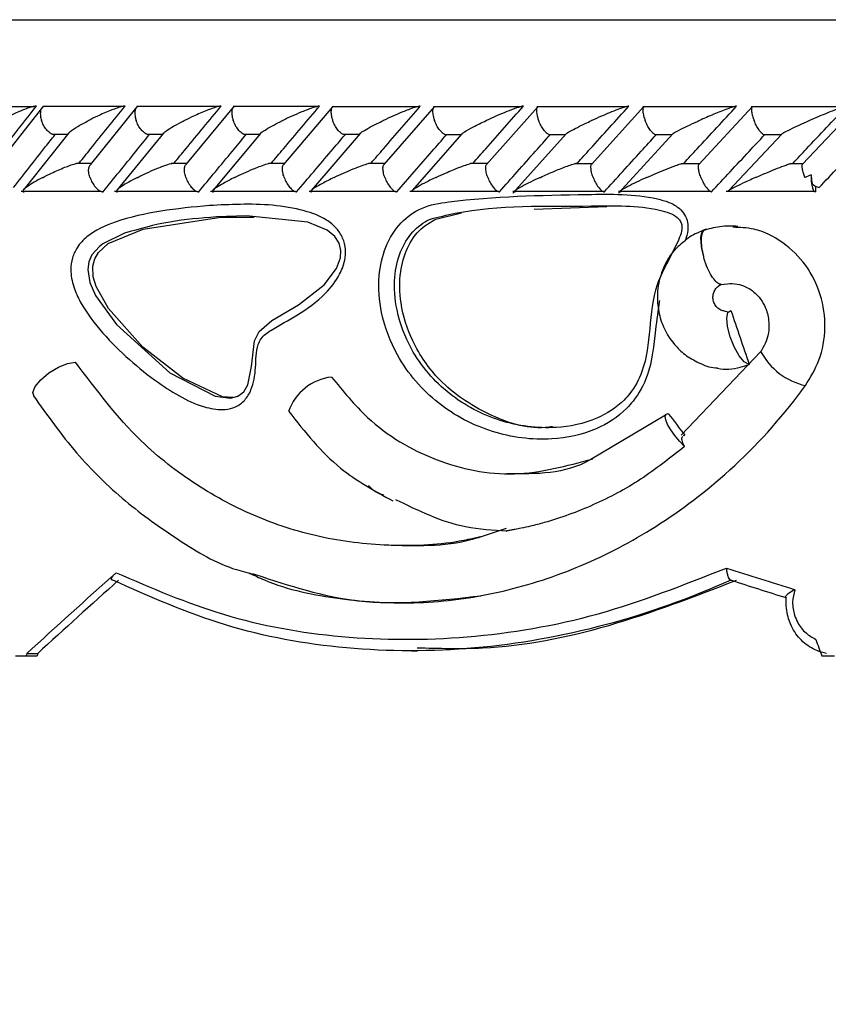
# Model space of a CAD drawing. Header units: millimetres. Extents: x 65 to 121, y 64 to 185.
# Tile 89 of 175: x 73.95 to 75.35, y 132.15 to 133.86. Entities that reach past the tile are written whole.
import ezdxf

# ---------------------------------------------------------------- set-up
doc = ezdxf.new("R2010")
doc.units = ezdxf.units.MM

msp = doc.modelspace()

# ---------------------------------------------------------------- linework, layer by layer
at = {"color": 1, "linetype": 'Continuous', "lineweight": 25}
msp.add_line((72.17689, 133.86004), (76.131, 133.86004), dxfattribs=at)
at = {"color": 7, "linetype": 'Continuous', "lineweight": 25}
for p, q in [((73.97113, 133.70835), (73.83509, 133.70835)), ((73.98559, 133.70779), (73.90606, 133.60689)), ((74.12622, 133.70861), (73.98603, 133.70861)), ((74.14988, 133.70802), (74.06837, 133.60721)), ((74.29377, 133.70861), (74.14984, 133.70861)), ((74.31828, 133.70819), (74.2348, 133.60746)), ((74.46541, 133.70859), (74.31783, 133.70859)), ((74.49079, 133.70832), (74.40534, 133.60767)), ((74.64109, 133.70856), (74.48995, 133.70856)), ((74.66738, 133.70844), (74.57995, 133.60782)), ((74.82082, 133.70852), (74.66617, 133.70852)), ((74.84805, 133.70853), (74.75864, 133.60794)), ((75.00464, 133.70847), (74.84651, 133.70847)), ((75.03284, 133.7086), (74.94142, 133.60804)), ((75.19255, 133.70841), (75.031, 133.70841)), ((75.22178, 133.70867), (75.12834, 133.60813)), ((75.38464, 133.70835), (75.21969, 133.70835)), ((75.40391, 133.70898), (75.30881, 133.60866)), ((74.03141, 133.66279), (73.95279, 133.56428)), ((74.0024, 133.66062), (74.02996, 133.66062)), ((74.19616, 133.66216), (74.11565, 133.56383)), ((74.16701, 133.66056), (74.1948, 133.66056)), ((74.36533, 133.66189), (74.28268, 133.56338)), ((74.33575, 133.66049), (74.36396, 133.66049)), ((74.53862, 133.66167), (74.4539, 133.56302)), ((74.50857, 133.66044), (74.53727, 133.66044)), ((74.71589, 133.66132), (74.62934, 133.56285)), ((74.68544, 133.66038), (74.71475, 133.66038)), ((74.89745, 133.66122), (74.80445, 133.55777)), ((74.86633, 133.66034), (74.89618, 133.66034)), ((75.08302, 133.661), (74.98826, 133.55791)), ((75.05126, 133.66031), (75.08183, 133.66031)), ((75.27277, 133.6608), (75.18017, 133.56226)), ((75.24027, 133.66029), (75.27167, 133.66029)), ((74.07107, 133.60951), (74.04443, 133.60951)), ((74.23707, 133.60949), (74.20987, 133.60949)), ((74.40722, 133.60946), (74.37944, 133.60946)), ((74.58149, 133.60942), (74.55295, 133.60942)), ((74.75987, 133.60936), (74.7305, 133.60936)), ((74.94239, 133.6093), (74.91203, 133.6093)), ((75.12909, 133.60924), (75.09776, 133.60924)), ((75.30913, 133.60918), (75.28764, 133.60918)), ((75.33161, 133.57004), (75.33161, 133.56038)), ((73.94816, 133.56145), (74.0879, 133.56145)), ((74.11116, 133.56139), (74.25465, 133.56139)), ((74.27835, 133.56133), (74.42551, 133.56133)), ((74.44969, 133.56128), (74.60042, 133.56128)), ((74.62513, 133.56123), (74.77935, 133.56123)), ((74.80464, 133.56121), (74.96232, 133.56121)), ((74.98826, 133.56119), (75.14935, 133.56119)), ((75.17609, 133.56118), (75.32965, 133.56118)), ((74.84151, 133.53028), (74.96814, 133.53459)), ((74.29619, 133.51637), (74.35404, 133.51598)), ((74.67051, 133.51291), (74.71515, 133.52347)), ((75.13965, 133.49451), (75.13773, 133.49419)), ((75.16746, 133.39896), (75.18376, 133.40044)), ((75.23553, 133.28159), (75.17954, 133.2227)), ((75.17954, 133.2227), (75.09759, 133.13651)), ((75.07039, 133.17145), (74.94008, 133.09428)), ((75.10116, 133.13586), (75.10391, 133.13651)), ((74.79305, 132.97382), (74.74611, 132.95858)), ((75.18474, 132.88396), (75.184, 132.88401)), ((74.62832, 132.76081), (74.63774, 132.76081)), ((73.93878, 132.75204), (73.95717, 132.75204)), ((73.95717, 132.75204), (73.97611, 132.75204)), ((73.95824, 132.75641), (73.97717, 132.75641)), ((75.34241, 132.75204), (75.36457, 132.75204))]:
    msp.add_line(p, q, dxfattribs=at)
at = {"color": 7, "linetype": 'Continuous', "lineweight": 25, "flags": 128}
for points in [[(75.32399, 133.59008), (75.32385, 133.58461), (75.32409, 133.57918), (75.32469, 133.57404), (75.32563, 133.56945), (75.32685, 133.56563), (75.3283, 133.56276), (75.32991, 133.56098), (75.33161, 133.56038)], [(74.12851, 133.48824), (74.09051, 133.46977), (74.08463, 133.46527), (74.07172, 133.45065), (74.06637, 133.43838), (74.06454, 133.42479), (74.06818, 133.40242), (74.07797, 133.37976), (74.11447, 133.32897), (74.2075, 133.24538), (74.28618, 133.20436), (74.31288, 133.20125), (74.32587, 133.20459), (74.33604, 133.21223), (74.34318, 133.22408), (74.34937, 133.25603), (74.35494, 133.3011), (74.3631, 133.31736), (74.38487, 133.33644), (74.43143, 133.3637), (74.47625, 133.39862), (74.49759, 133.42704), (74.50437, 133.4456), (74.50519, 133.45809), (74.50209, 133.47093), (74.49483, 133.4823), (74.48147, 133.4935), (74.44743, 133.50767), (74.34071, 133.51846), (74.28833, 133.51647), (74.28833, 133.51647)], [(74.31756, 133.20186), (74.29904, 133.20343), (74.23008, 133.23609), (74.16054, 133.28967), (74.1007, 133.35694), (74.07888, 133.39531), (74.07376, 133.41236), (74.07294, 133.43071), (74.07644, 133.44381), (74.08303, 133.45486), (74.09969, 133.47005), (74.16063, 133.49534), (74.29619, 133.51637), (74.29619, 133.51637)], [(75.21517, 133.25981), (75.20738, 133.26413), (75.19851, 133.27475), (75.18987, 133.29011), (75.18275, 133.30794), (75.17818, 133.32561), (75.17686, 133.34049), (75.17896, 133.3504), (75.18419, 133.35387)], [(73.97081, 133.20367), (73.96876, 133.21067), (73.97288, 133.22102), (73.98273, 133.233), (73.99688, 133.24485), (74.01323, 133.25483), (74.02936, 133.26145), (74.04291, 133.26374)], [(75.10337, 133.11666), (75.0945, 133.126), (75.0863, 133.13599), (75.07935, 133.14596), (75.07409, 133.15523), (75.0709, 133.16318), (75.06998, 133.16927), (75.0714, 133.17309), (75.07506, 133.17438)]]:
    msp.add_lwpolyline(points, dxfattribs=at)
at = {"color": 1, "linetype": 'Continuous', "lineweight": 25, "flags": 128}
msp.add_lwpolyline([(75.13773, 133.49419), (75.13652, 133.4936), (75.13407, 133.4909), (75.13239, 133.4865), (75.13155, 133.48059), (75.13158, 133.47339), (75.13248, 133.46517), (75.13421, 133.45625), (75.13671, 133.44697)], dxfattribs=at)
at = {"color": 7, "linetype": 'Continuous', "lineweight": 25}
for centre, radius, start, end in [((75.34394, 133.59427), 0.02726, 227.86915, 256.71813), ((75.216, 133.26637), 0.0066, 262.76893, 269.99522), ((74.49882, 133.14889), 0.08944, 96.37252, 161.12445), ((76.75556, 133.85134), 4.37867, 194.37996, 241.16242)]:
    msp.add_arc(centre, radius, start, end, dxfattribs=at)
at = {"color": 1, "linetype": 'Continuous', "lineweight": 25}
msp.add_arc((75.3413, 133.33965), 0.12005, 208.47505, 256.82093, dxfattribs=at)
at = {"color": 7, "linetype": 'Continuous', "lineweight": 25}
for centre, major_axis, ratio, start_param, end_param in [((76.75189, 133.30682), (-4.3588, 12.72292), 0.1092341, 1.529695, 1.5370866), ((76.75189, 133.13567), (-4.4623, 5.53537), 0.1823177, 1.4179485, 1.4247174), ((76.75189, 133.33104), (4.51314, 3.19256), 0.234865, 2.0207178, 2.0630213), ((76.75189, 133.08947), (4.57207, -1.24565), 0.1314107, 4.3966089, 4.4241657), ((76.75189, 133.33104), (4.47368, 3.16465), 0.234865, 2.0258405, 2.0645506), ((76.74675, 133.07033), (4.55203, -1.24583), 0.1319075, 4.398447, 4.4205957), ((76.75189, 134.84741), (-4.15471, 12.22363), 0.1567012, 1.6872095, 1.6896094), ((76.75189, 135.33037), (4.1213, 15.05847), 0.1319075, 1.7785435, 1.7788382), ((76.75189, 135.33037), (4.08527, 14.92681), 0.1319075, 1.7800729, 1.7803702)]:
    msp.add_ellipse(centre, major_axis=major_axis, ratio=ratio, start_param=start_param, end_param=end_param, dxfattribs=at)
for points, knots in [([(73.89746, 133.61038), (73.90386, 133.61862), (73.9295, 133.65165), (73.9555, 133.68465), (73.97501, 133.70942)], [0, 0, 0, 0, 0.24956379, 1, 1, 1, 1]), ([(73.97501, 133.70942), (73.97475, 133.70942), (73.97382, 133.70942), (73.97134, 133.7091), (73.96631, 133.70791), (73.95517, 133.70432), (73.94097, 133.69847), (73.92544, 133.6913), (73.91648, 133.68675), (73.91212, 133.68445), (73.91205, 133.68442)], [0, 0, 0, 0, 0.0165213, 0.0607672, 0.1238736, 0.2335028, 0.5249135, 0.7588952, 0.9964353, 1, 1, 1, 1]), ([(73.98724, 133.70843), (73.98625, 133.70786), (73.98398, 133.70653), (73.982, 133.70167), (73.98149, 133.69472), (73.98263, 133.68857), (73.98368, 133.68513), (73.98389, 133.6845), (73.98392, 133.68442)], [0, 0, 0, 0, 0.1774298, 0.4091523, 0.6749732, 0.9409924, 0.9922695, 1, 1, 1, 1]), ([(74.04953, 133.61038), (74.05609, 133.61857), (74.08249, 133.65157), (74.10919, 133.68459), (74.12925, 133.70942)], [0, 0, 0, 0, 0.2483481, 1, 1, 1, 1]), ([(74.12925, 133.70942), (74.12856, 133.70939), (74.12768, 133.70936), (74.12533, 133.70899), (74.1207, 133.70791), (74.11297, 133.70537), (74.09886, 133.70001), (74.08288, 133.69293), (74.07081, 133.68699), (74.06586, 133.68445), (74.0658, 133.68442)], [0, 0, 0, 0, 0.04398904, 0.05654785, 0.1182118, 0.24858364, 0.37791203, 0.73392364, 0.99642131, 1, 1, 1, 1]), ([(74.15108, 133.70838), (74.15073, 133.70828), (74.14906, 133.70777), (74.14726, 133.7045), (74.146, 133.6987), (74.14663, 133.69165), (74.14798, 133.68662), (74.14871, 133.6845), (74.14873, 133.68442)], [0, 0, 0, 0, 0.0598476, 0.2870493, 0.5251593, 0.7996441, 0.9922602, 1, 1, 1, 1]), ([(74.21484, 133.61038), (74.2216, 133.61862), (74.24868, 133.65162), (74.27604, 133.68464), (74.29656, 133.70942)], [0, 0, 0, 0, 0.2496639, 1, 1, 1, 1]), ([(74.29656, 133.70942), (74.29608, 133.7094), (74.29515, 133.70938), (74.29271, 133.70898), (74.28786, 133.70778), (74.28044, 133.70532), (74.26642, 133.70001), (74.25025, 133.69294), (74.23783, 133.68698), (74.23279, 133.68445), (74.23272, 133.68442)], [0, 0, 0, 0, 0.0336096, 0.0647138, 0.1259377, 0.2511233, 0.3754529, 0.7356092, 0.9964223, 1, 1, 1, 1]), ([(74.31911, 133.7084), (74.31829, 133.70783), (74.31639, 133.70651), (74.31496, 133.70166), (74.31496, 133.69471), (74.31635, 133.68856), (74.31749, 133.68512), (74.31771, 133.6845), (74.31774, 133.68442)], [0, 0, 0, 0, 0.1755769, 0.4076042, 0.6742385, 0.9410879, 0.9922654, 1, 1, 1, 1]), ([(74.38426, 133.61038), (74.39122, 133.61865), (74.41897, 133.65165), (74.44697, 133.68467), (74.46796, 133.70942)], [0, 0, 0, 0, 0.2505557, 1, 1, 1, 1]), ([(74.46796, 133.70942), (74.46766, 133.70941), (74.46671, 133.7094), (74.46417, 133.70896), (74.4575, 133.7072), (74.44791, 133.70377), (74.42848, 133.69604), (74.41417, 133.68948), (74.40387, 133.68445), (74.4038, 133.68442)], [0, 0, 0, 0, 0.02335077, 0.07347071, 0.13470051, 0.32555627, 0.47279992, 0.99641581, 1, 1, 1, 1]), ([(74.49127, 133.70837), (74.49054, 133.70781), (74.48884, 133.70649), (74.48769, 133.70166), (74.48793, 133.69471), (74.48944, 133.68856), (74.49062, 133.68512), (74.49085, 133.6845), (74.49088, 133.68442)], [0, 0, 0, 0, 0.1729393, 0.4056713, 0.67321, 0.9409528, 0.9922404, 1, 1, 1, 1]), ([(74.55777, 133.61038), (74.5649, 133.61867), (74.59331, 133.65168), (74.62197, 133.68469), (74.64343, 133.70942)], [0, 0, 0, 0, 0.2510719, 1, 1, 1, 1]), ([(74.64343, 133.70942), (74.64328, 133.70942), (74.64277, 133.70942), (74.64124, 133.70924), (74.63818, 133.70856), (74.63175, 133.70665), (74.62294, 133.70347), (74.60406, 133.69598), (74.5896, 133.68947), (74.57906, 133.68445), (74.57899, 133.68442)], [0, 0, 0, 0, 0.0130712, 0.044018, 0.1002163, 0.1663528, 0.3297134, 0.4739194, 0.9964041, 1, 1, 1, 1]), ([(74.66752, 133.70832), (74.66729, 133.70823), (74.66606, 133.70773), (74.66497, 133.70449), (74.66453, 133.6987), (74.66573, 133.69164), (74.66731, 133.68662), (74.6681, 133.6845), (74.66813, 133.68442)], [0, 0, 0, 0, 0.050947, 0.2801059, 0.520436, 0.797762, 0.9922138, 1, 1, 1, 1]), ([(74.73532, 133.61038), (74.74262, 133.61867), (74.77169, 133.65168), (74.80099, 133.6847), (74.82294, 133.70942)], [0, 0, 0, 0, 0.2511346, 1, 1, 1, 1]), ([(74.82294, 133.70942), (74.82291, 133.70942), (74.8224, 133.70943), (74.8208, 133.70925), (74.81671, 133.70823), (74.80751, 133.70527), (74.7932, 133.69975), (74.77567, 133.69235), (74.76407, 133.68712), (74.75836, 133.68445), (74.75829, 133.68442)], [0, 0, 0, 0, 0.0028427, 0.050974, 0.1103425, 0.2078209, 0.4531916, 0.7216416, 0.9964162, 1, 1, 1, 1]), ([(74.8479, 133.70828), (74.84772, 133.7082), (74.84664, 133.70771), (74.84579, 133.70449), (74.84562, 133.6987), (74.847, 133.69164), (74.84864, 133.68662), (74.84945, 133.6845), (74.84948, 133.68442)], [0, 0, 0, 0, 0.0452492, 0.2758558, 0.5176188, 0.7965532, 0.9921594, 1, 1, 1, 1]), ([(74.91693, 133.61038), (74.92439, 133.61867), (74.95413, 133.65169), (74.98408, 133.6847), (75.00651, 133.70942)], [0, 0, 0, 0, 0.251059, 1, 1, 1, 1]), ([(75.00651, 133.70942), (75.00609, 133.7094), (75.00517, 133.70936), (75.00224, 133.70869), (74.99635, 133.70692), (74.98113, 133.70143), (74.96205, 133.69351), (74.94728, 133.68696), (74.94177, 133.68445), (74.9417, 133.68442)], [0, 0, 0, 0, 0.038851, 0.0848127, 0.1629385, 0.3126941, 0.7369052, 0.9964055, 1, 1, 1, 1]), ([(75.03247, 133.70818), (75.03203, 133.70767), (75.03094, 133.70639), (75.03063, 133.70166), (75.03157, 133.69471), (75.0334, 133.68856), (75.03468, 133.68512), (75.03492, 133.6845), (75.03495, 133.68442)], [0, 0, 0, 0, 0.1588927, 0.3957013, 0.6676568, 0.9398348, 0.9921033, 1, 1, 1, 1]), ([(75.10261, 133.61038), (75.11023, 133.61865), (75.14063, 133.65167), (75.17124, 133.68468), (75.19418, 133.70942)], [0, 0, 0, 0, 0.250429, 1, 1, 1, 1]), ([(75.19418, 133.70942), (75.19393, 133.70941), (75.19326, 133.70939), (75.19101, 133.70892), (75.18609, 133.70747), (75.17349, 133.70304), (75.15358, 133.69504), (75.13744, 133.68808), (75.12933, 133.68445), (75.12925, 133.68442)], [0, 0, 0, 0, 0.0273917, 0.0721425, 0.1418989, 0.2691076, 0.6203442, 0.9964213, 1, 1, 1, 1]), ([(75.22122, 133.70811), (75.22086, 133.70762), (75.21997, 133.70636), (75.21992, 133.70166), (75.22109, 133.69472), (75.22301, 133.68856), (75.22432, 133.68513), (75.22456, 133.6845), (75.22459, 133.68442)], [0, 0, 0, 0, 0.1536471, 0.3920578, 0.6655941, 0.9393255, 0.9920364, 1, 1, 1, 1]), ([(75.29243, 133.61038), (75.30018, 133.61862), (75.33127, 133.65165), (75.36254, 133.68465), (75.38601, 133.70942)], [0, 0, 0, 0, 0.2495622, 1, 1, 1, 1]), ([(75.38601, 133.70942), (75.38589, 133.70942), (75.38542, 133.70942), (75.38374, 133.7091), (75.37962, 133.70791), (75.36923, 133.70432), (75.35428, 133.69847), (75.3369, 133.6913), (75.32635, 133.68675), (75.32108, 133.68445), (75.321, 133.68442)], [0, 0, 0, 0, 0.0165282, 0.0607546, 0.1238804, 0.2335079, 0.5249192, 0.7588961, 0.9964327, 1, 1, 1, 1]), ([(74.00244, 133.66079), (74.00133, 133.66127), (73.99843, 133.66251), (73.99347, 133.66719), (73.98834, 133.67412), (73.98538, 133.68028), (73.98415, 133.68372), (73.98394, 133.68434), (73.98392, 133.68442)], [0, 0, 0, 0, 0.1490212, 0.3888856, 0.6639223, 0.9391411, 0.9919892, 1, 1, 1, 1]), ([(74.03136, 133.66283), (74.03199, 133.66353), (74.03502, 133.66692), (74.04723, 133.67443), (74.05911, 133.68099), (74.06573, 133.68439), (74.0658, 133.68442)], [0, 0, 0, 0, 0.1137423, 0.5449341, 0.9954439, 1, 1, 1, 1]), ([(74.16704, 133.66072), (74.16594, 133.66122), (74.16313, 133.66248), (74.15827, 133.66719), (74.15323, 133.67413), (74.15024, 133.68028), (74.14898, 133.68372), (74.14876, 133.68434), (74.14873, 133.68442)], [0, 0, 0, 0, 0.1543833, 0.3926036, 0.66604, 0.9396806, 0.9920634, 1, 1, 1, 1]), ([(74.19593, 133.66233), (74.19782, 133.66392), (74.205, 133.66996), (74.21968, 133.67783), (74.23114, 133.68363), (74.23265, 133.68439), (74.23272, 133.68442)], [0, 0, 0, 0, 0.2376843, 0.9013393, 0.9955315, 1, 1, 1, 1]), ([(74.33578, 133.66065), (74.33469, 133.66117), (74.33198, 133.66244), (74.32724, 133.66719), (74.32228, 133.67413), (74.31929, 133.68028), (74.31799, 133.68372), (74.31777, 133.68434), (74.31774, 133.68442)], [0, 0, 0, 0, 0.159664, 0.3963066, 0.6681298, 0.9401482, 0.9921212, 1, 1, 1, 1]), ([(74.36516, 133.66204), (74.36523, 133.66213), (74.36624, 133.66353), (74.37667, 133.67034), (74.39037, 133.67783), (74.4022, 133.68364), (74.40373, 133.68439), (74.4038, 133.68442)], [0, 0, 0, 0, 0.0165167, 0.2517795, 0.904253, 0.9956034, 1, 1, 1, 1]), ([(74.5086, 133.66058), (74.50752, 133.66112), (74.50492, 133.66241), (74.50031, 133.66719), (74.49546, 133.67413), (74.49247, 133.68028), (74.49114, 133.68372), (74.49091, 133.68434), (74.49088, 133.68442)], [0, 0, 0, 0, 0.1648671, 0.4000025, 0.6701791, 0.9405753, 0.9921739, 1, 1, 1, 1]), ([(74.53848, 133.66179), (74.53863, 133.66196), (74.53988, 133.66343), (74.54699, 133.66784), (74.55999, 133.67516), (74.57189, 133.68106), (74.57892, 133.68439), (74.57899, 133.68442)], [0, 0, 0, 0, 0.0303921, 0.2611503, 0.5773742, 0.9956818, 1, 1, 1, 1]), ([(74.68546, 133.66052), (74.68441, 133.66107), (74.68193, 133.66237), (74.67746, 133.66718), (74.67273, 133.67414), (74.66975, 133.68028), (74.66839, 133.68372), (74.66816, 133.68434), (74.66813, 133.68442)], [0, 0, 0, 0, 0.169871, 0.403588, 0.6721716, 0.9409324, 0.9922143, 1, 1, 1, 1]), ([(74.71569, 133.66148), (74.71706, 133.66253), (74.72173, 133.66608), (74.73664, 133.67404), (74.75032, 133.68072), (74.75822, 133.68439), (74.75829, 133.68442)], [0, 0, 0, 0, 0.1601584, 0.542077, 0.9957343, 1, 1, 1, 1]), ([(74.86634, 133.66046), (74.86534, 133.66103), (74.863, 133.66234), (74.85869, 133.66718), (74.8541, 133.67413), (74.85112, 133.68028), (74.84975, 133.68372), (74.84951, 133.68434), (74.84948, 133.68442)], [0, 0, 0, 0, 0.1738144, 0.4064762, 0.6737243, 0.9411832, 0.9922571, 1, 1, 1, 1]), ([(74.89732, 133.66133), (74.89768, 133.66164), (74.89947, 133.66324), (74.90753, 133.6678), (74.92172, 133.67515), (74.93426, 133.68103), (74.94162, 133.68439), (74.9417, 133.68442)], [0, 0, 0, 0, 0.0552003, 0.2792931, 0.5870585, 0.9957949, 1, 1, 1, 1]), ([(75.05127, 133.66043), (75.05032, 133.661), (75.04813, 133.66232), (75.04402, 133.66718), (75.03957, 133.67413), (75.03662, 133.68028), (75.03523, 133.68372), (75.03498, 133.68434), (75.03495, 133.68442)], [0, 0, 0, 0, 0.1764212, 0.4084047, 0.6747448, 0.9412926, 0.9922744, 1, 1, 1, 1]), ([(75.08288, 133.66112), (75.08338, 133.66152), (75.08554, 133.66321), (75.0988, 133.67036), (75.11471, 133.67791), (75.12764, 133.6837), (75.12917, 133.68439), (75.12925, 133.68442)], [0, 0, 0, 0, 0.0680376, 0.2924478, 0.9166176, 0.9958347, 1, 1, 1, 1]), ([(75.24029, 133.6604), (75.23941, 133.66098), (75.23739, 133.66231), (75.23349, 133.66717), (75.2292, 133.67413), (75.22627, 133.68028), (75.22487, 133.68372), (75.22463, 133.68434), (75.22459, 133.68442)], [0, 0, 0, 0, 0.1778566, 0.4095485, 0.6753141, 0.9412685, 0.9922697, 1, 1, 1, 1]), ([(75.27261, 133.66094), (75.27324, 133.66138), (75.27568, 133.6631), (75.28956, 133.67027), (75.30598, 133.67784), (75.31925, 133.68366), (75.32092, 133.68439), (75.321, 133.68442)], [0, 0, 0, 0, 0.075935, 0.2961842, 0.9119314, 0.9958844, 1, 1, 1, 1]), ([(73.93486, 133.56773), (73.94414, 133.57954), (73.96281, 133.60328), (73.98698, 133.63385), (74.00187, 133.65261), (74.00728, 133.65942)], [0, 0, 0, 0, 0.386623, 0.7772747, 1, 1, 1, 1]), ([(74.09129, 133.56038), (74.10064, 133.57199), (74.11955, 133.59544), (74.1463, 133.62846), (74.16373, 133.64987), (74.17151, 133.65942)], [0, 0, 0, 0, 0.3517849, 0.7108698, 1, 1, 1, 1]), ([(74.25765, 133.56038), (74.26727, 133.57201), (74.2867, 133.59553), (74.31412, 133.62855), (74.33195, 133.64993), (74.33987, 133.65942)], [0, 0, 0, 0, 0.3526091, 0.7125262, 1, 1, 1, 1]), ([(74.42812, 133.56038), (74.43799, 133.57203), (74.45792, 133.59558), (74.486, 133.6286), (74.50424, 133.64996), (74.51232, 133.65942)], [0, 0, 0, 0, 0.3530917, 0.713497, 1, 1, 1, 1]), ([(74.60266, 133.56038), (74.61276, 133.57204), (74.63317, 133.5956), (74.6619, 133.62862), (74.68056, 133.64997), (74.68882, 133.65942)], [0, 0, 0, 0, 0.3532381, 0.7137867, 1, 1, 1, 1]), ([(74.78124, 133.56038), (74.79157, 133.57204), (74.81245, 133.59559), (74.84183, 133.62861), (74.86092, 133.64996), (74.86938, 133.65942)], [0, 0, 0, 0, 0.3530493, 0.7134082, 1, 1, 1, 1]), ([(74.96389, 133.56038), (74.97444, 133.57202), (74.99575, 133.59555), (75.0258, 133.62856), (75.04532, 133.64993), (75.054, 133.65942)], [0, 0, 0, 0, 0.3525182, 0.7123433, 1, 1, 1, 1]), ([(75.15062, 133.56038), (75.16138, 133.57199), (75.18312, 133.59547), (75.21383, 133.62848), (75.23381, 133.64987), (75.24273, 133.65942)], [0, 0, 0, 0, 0.3516465, 0.7105875, 1, 1, 1, 1]), ([(75.33768, 133.56773), (75.34887, 133.57954), (75.37138, 133.60328), (75.40039, 133.63385), (75.41822, 133.65261), (75.42469, 133.65942)], [0, 0, 0, 0, 0.3866243, 0.777267, 1, 1, 1, 1]), ([(73.98631, 133.58538), (73.98637, 133.58541), (73.99121, 133.58792), (74.00324, 133.59386), (74.01923, 133.60099), (74.03329, 133.60628), (74.04025, 133.60864), (74.04375, 133.60942), (74.04442, 133.60957)], [0, 0, 0, 0, 0.0039244, 0.2894655, 0.6885755, 0.8270386, 0.9665276, 1, 1, 1, 1]), ([(74.06822, 133.58538), (74.06819, 133.58546), (74.06716, 133.58852), (74.06581, 133.59455), (74.0658, 133.60236), (74.06759, 133.60564), (74.06843, 133.60717)], [0, 0, 0, 0, 0.0094568, 0.3538936, 0.6988337, 1, 1, 1, 1]), ([(74.15119, 133.58538), (74.15126, 133.58541), (74.16113, 133.59039), (74.17504, 133.59691), (74.1943, 133.60464), (74.20401, 133.6081), (74.21083, 133.60987), (74.21346, 133.61033), (74.21449, 133.61037), (74.21484, 133.61038)], [0, 0, 0, 0, 0.0035937, 0.5254308, 0.6761181, 0.867738, 0.9304253, 0.9767167, 1, 1, 1, 1]), ([(74.2352, 133.58538), (74.23517, 133.58546), (74.23411, 133.58852), (74.23263, 133.59456), (74.23238, 133.60249), (74.23401, 133.60585), (74.23479, 133.60747)], [0, 0, 0, 0, 0.0092878, 0.3478506, 0.6868947, 1, 1, 1, 1]), ([(74.32026, 133.58538), (74.32032, 133.58541), (74.33041, 133.59036), (74.34447, 133.59683), (74.36322, 133.60432), (74.37221, 133.60756), (74.37886, 133.6095), (74.38197, 133.61017), (74.38356, 133.61036), (74.38409, 133.61037), (74.38426, 133.61038)], [0, 0, 0, 0, 0.00359196, 0.52268362, 0.6704206, 0.8368562, 0.90432074, 0.96051714, 0.98699828, 1, 1, 1, 1]), ([(74.40634, 133.58538), (74.40631, 133.58546), (74.40521, 133.58852), (74.40357, 133.59467), (74.40335, 133.6022), (74.40411, 133.60677), (74.4053, 133.60768), (74.40531, 133.60769)], [0, 0, 0, 0, 0.0091269, 0.3424106, 0.6761984, 0.9950461, 1, 1, 1, 1]), ([(74.49346, 133.58538), (74.49353, 133.58541), (74.50382, 133.59036), (74.51809, 133.59678), (74.53686, 133.60424), (74.54577, 133.60747), (74.55256, 133.6095), (74.55588, 133.61024), (74.55734, 133.61038), (74.55773, 133.61038), (74.55777, 133.61038)], [0, 0, 0, 0, 0.0035968, 0.5215356, 0.6668513, 0.8334484, 0.8999936, 0.9672454, 0.9972702, 1, 1, 1, 1]), ([(74.5816, 133.58538), (74.58157, 133.58546), (74.58044, 133.58852), (74.57869, 133.59467), (74.57821, 133.60222), (74.57878, 133.60682), (74.5799, 133.60776), (74.57996, 133.6078)], [0, 0, 0, 0, 0.0089957, 0.3381528, 0.6677713, 0.9826276, 1, 1, 1, 1]), ([(74.67076, 133.58538), (74.67084, 133.58541), (74.67612, 133.58789), (74.68935, 133.59388), (74.70611, 133.60096), (74.72052, 133.60633), (74.72713, 133.60865), (74.73023, 133.6094), (74.73049, 133.60947)], [0, 0, 0, 0, 0.0039694, 0.2882229, 0.7007888, 0.8260632, 0.9851388, 1, 1, 1, 1]), ([(74.76095, 133.58538), (74.76092, 133.58546), (74.75977, 133.58852), (74.75793, 133.59466), (74.75719, 133.60224), (74.75756, 133.60687), (74.7586, 133.60782), (74.75868, 133.6079)], [0, 0, 0, 0, 0.0089207, 0.3345748, 0.6606927, 0.9722124, 1, 1, 1, 1]), ([(74.85217, 133.58538), (74.85225, 133.58541), (74.85642, 133.58732), (74.86489, 133.59112), (74.8805, 133.59781), (74.89548, 133.60385), (74.90773, 133.60817), (74.91321, 133.60977), (74.91578, 133.61032), (74.91661, 133.61036), (74.91693, 133.61038)], [0, 0, 0, 0, 0.0035895, 0.2008808, 0.4001698, 0.7145947, 0.8525103, 0.9265237, 0.9719959, 1, 1, 1, 1]), ([(74.94442, 133.58538), (74.94439, 133.58546), (74.94322, 133.58852), (74.94129, 133.59466), (74.9403, 133.60224), (74.94046, 133.60691), (74.94139, 133.60787), (74.94149, 133.60798)], [0, 0, 0, 0, 0.0088433, 0.3313522, 0.6543299, 0.9629142, 1, 1, 1, 1]), ([(75.03771, 133.58538), (75.03779, 133.58541), (75.04298, 133.58774), (75.05362, 133.59241), (75.07053, 133.59947), (75.08493, 133.60505), (75.09449, 133.60843), (75.09726, 133.60919), (75.09776, 133.60932)], [0, 0, 0, 0, 0.0039976, 0.2731409, 0.5478075, 0.8392583, 0.9711228, 1, 1, 1, 1]), ([(75.13204, 133.58538), (75.132, 133.58546), (75.13081, 133.58852), (75.12881, 133.59465), (75.12756, 133.60225), (75.12752, 133.60694), (75.12833, 133.60792), (75.12843, 133.60805)], [0, 0, 0, 0, 0.0087795, 0.3284405, 0.6485382, 0.9544775, 1, 1, 1, 1]), ([(75.22741, 133.58538), (75.22749, 133.58541), (75.23414, 133.58833), (75.24662, 133.59368), (75.2646, 133.60102), (75.27789, 133.60603), (75.28558, 133.60873), (75.28753, 133.60926), (75.28763, 133.60929)], [0, 0, 0, 0, 0.0040109, 0.3440766, 0.6315675, 0.8780395, 0.9935014, 1, 1, 1, 1]), ([(75.31303, 133.58538), (75.31299, 133.58546), (75.31198, 133.58782), (75.31025, 133.59318), (75.30852, 133.60023), (75.30802, 133.60586), (75.30866, 133.60773), (75.30894, 133.60855)], [0, 0, 0, 0, 0.008437, 0.24628488, 0.54271757, 0.80037825, 1, 1, 1, 1]), ([(73.98631, 133.58538), (73.98624, 133.58534), (73.98463, 133.5845), (73.9735, 133.5786), (73.9603, 133.57085), (73.95193, 133.56379), (73.95077, 133.5614), (73.9516, 133.5605), (73.95289, 133.56037), (73.95359, 133.56038), (73.9536, 133.56038)], [0, 0, 0, 0, 0.00358073, 0.08801423, 0.62044153, 0.80698431, 0.89775935, 0.95407673, 0.99959324, 1, 1, 1, 1]), ([(74.06822, 133.58538), (74.06825, 133.5853), (74.06929, 133.58224), (74.07203, 133.57615), (74.07748, 133.56832), (74.08355, 133.56279), (74.08828, 133.56058), (74.09063, 133.56042), (74.09129, 133.56038)], [0, 0, 0, 0, 0.0065303, 0.2442782, 0.4823708, 0.7098228, 0.9191673, 1, 1, 1, 1]), ([(74.15119, 133.58538), (74.15112, 133.58534), (74.14942, 133.58448), (74.13797, 133.57858), (74.12428, 133.57084), (74.11522, 133.56377), (74.11377, 133.56141), (74.11434, 133.56048), (74.11565, 133.56041), (74.11624, 133.56038)], [0, 0, 0, 0, 0.0035889, 0.090163, 0.6202578, 0.8066311, 0.8975824, 0.9541358, 1, 1, 1, 1]), ([(74.2352, 133.58538), (74.23523, 133.5853), (74.23632, 133.58224), (74.23908, 133.57615), (74.24445, 133.56831), (74.25032, 133.56278), (74.25483, 133.56058), (74.25704, 133.56042), (74.25765, 133.56038)], [0, 0, 0, 0, 0.0065257, 0.2444465, 0.4827001, 0.7102462, 0.9195173, 1, 1, 1, 1]), ([(74.32026, 133.58538), (74.32019, 133.58534), (74.31317, 133.58188), (74.30173, 133.57591), (74.28915, 133.56844), (74.28271, 133.56375), (74.28095, 133.5614), (74.28133, 133.56047), (74.28254, 133.56041), (74.28308, 133.56038)], [0, 0, 0, 0, 0.0035848, 0.3626787, 0.6223964, 0.8074377, 0.898046, 0.9545597, 1, 1, 1, 1]), ([(74.40634, 133.58538), (74.40637, 133.5853), (74.40748, 133.58223), (74.41027, 133.57615), (74.41555, 133.56831), (74.42122, 133.56278), (74.42549, 133.56058), (74.42755, 133.56042), (74.42812, 133.56038)], [0, 0, 0, 0, 0.00651345, 0.24454364, 0.48290692, 0.71048529, 0.91972285, 1, 1, 1, 1]), ([(74.49346, 133.58538), (74.49339, 133.58534), (74.48972, 133.58358), (74.48267, 133.58009), (74.47141, 133.5742), (74.46123, 133.56841), (74.45438, 133.56374), (74.45229, 133.5614), (74.45247, 133.56047), (74.45358, 133.56041), (74.45407, 133.56038)], [0, 0, 0, 0, 0.00358633, 0.18478502, 0.36457894, 0.62323447, 0.80772228, 0.89819767, 0.95472287, 1, 1, 1, 1]), ([(74.5816, 133.58538), (74.58163, 133.5853), (74.58276, 133.58223), (74.58557, 133.57615), (74.59074, 133.5683), (74.59618, 133.56278), (74.60021, 133.56058), (74.60213, 133.56042), (74.60266, 133.56038)], [0, 0, 0, 0, 0.0065108, 0.2445644, 0.482982, 0.7105744, 0.9198182, 1, 1, 1, 1]), ([(74.67076, 133.58538), (74.67069, 133.58534), (74.66361, 133.58201), (74.65168, 133.57613), (74.63776, 133.5686), (74.63063, 133.56397), (74.62786, 133.5617), (74.62793, 133.56127), (74.62794, 133.56125)], [0, 0, 0, 0, 0.00398634, 0.38786942, 0.68175955, 0.89191779, 0.9942784, 1, 1, 1, 1]), ([(74.76095, 133.58538), (74.76099, 133.5853), (74.76215, 133.58223), (74.76496, 133.57615), (74.77, 133.56831), (74.77521, 133.56278), (74.77899, 133.56058), (74.78076, 133.56042), (74.78124, 133.56038)], [0, 0, 0, 0, 0.00650315, 0.24455452, 0.48294753, 0.71052917, 0.9197882, 1, 1, 1, 1]), ([(74.85217, 133.58538), (74.8521, 133.58534), (74.85041, 133.58456), (74.8378, 133.5787), (74.82214, 133.57096), (74.81024, 133.56384), (74.80734, 133.56142), (74.80714, 133.56051), (74.80789, 133.56036), (74.8084, 133.56038), (74.80841, 133.56038)], [0, 0, 0, 0, 0.0035881, 0.0815006, 0.6158222, 0.8044472, 0.8963809, 0.9534374, 0.9995045, 1, 1, 1, 1]), ([(74.94442, 133.58538), (74.94446, 133.5853), (74.94564, 133.58223), (74.94844, 133.57615), (74.95335, 133.56831), (74.95831, 133.56278), (74.96183, 133.56058), (74.96344, 133.56042), (74.96389, 133.56038)], [0, 0, 0, 0, 0.00650855, 0.24447802, 0.48277366, 0.71033202, 0.9196152, 1, 1, 1, 1]), ([(75.03771, 133.58538), (75.03763, 133.58534), (75.03578, 133.5845), (75.02281, 133.57861), (75.0067, 133.57086), (74.99423, 133.5638), (74.99105, 133.5614), (74.99063, 133.56052), (74.99131, 133.56034), (74.99175, 133.56038), (74.99175, 133.56038)], [0, 0, 0, 0, 0.0035888, 0.0877979, 0.6190471, 0.8060371, 0.8972537, 0.953944, 0.9998692, 1, 1, 1, 1]), ([(75.13204, 133.58538), (75.13207, 133.5853), (75.13328, 133.58224), (75.13605, 133.57615), (75.14081, 133.56831), (75.1455, 133.56279), (75.14877, 133.56058), (75.15022, 133.56042), (75.15062, 133.56038)], [0, 0, 0, 0, 0.0065231, 0.2443236, 0.4824803, 0.7099698, 0.9192558, 1, 1, 1, 1]), ([(75.22741, 133.58538), (75.22734, 133.58534), (75.21959, 133.58191), (75.20657, 133.57599), (75.19104, 133.56844), (75.18269, 133.56387), (75.17917, 133.56165), (75.17894, 133.56124), (75.17893, 133.56121)], [0, 0, 0, 0, 0.0039462, 0.3970774, 0.6869372, 0.8925581, 0.9927395, 1, 1, 1, 1]), ([(75.32399, 133.59008), (75.32041, 133.58849), (75.31676, 133.58686), (75.31311, 133.58541), (75.31303, 133.58538)], [0, 0, 0, 0, 0.978392, 1, 1, 1, 1]), ([(75.32399, 133.59008), (75.32428, 133.58552), (75.32464, 133.57992), (75.32549, 133.57497), (75.32565, 133.57405)], [0, 0, 0, 0, 0.8135046, 1, 1, 1, 1]), ([(75.05969, 133.37083), (75.05735, 133.35389), (75.05133, 133.31031), (75.04578, 133.24815), (75.0215, 133.20384), (74.99219, 133.17088), (74.94555, 133.14109), (74.8637, 133.12438), (74.76696, 133.13735), (74.67134, 133.18681), (74.60488, 133.26297), (74.57386, 133.34386), (74.56878, 133.40999), (74.58088, 133.46523), (74.60693, 133.50748), (74.64639, 133.5359), (74.75594, 133.5529), (74.89161, 133.5548), (75.02291, 133.55734), (75.07644, 133.54269), (75.0932, 133.53364), (75.10428, 133.52089), (75.10932, 133.50758), (75.10994, 133.49136), (75.10643, 133.4808), (75.10433, 133.47448)], [0, 0, 0, 0, 0.03305217, 0.08502458, 0.11822752, 0.12956906, 0.17298588, 0.22826159, 0.30197482, 0.37641332, 0.45098488, 0.50226073, 0.54337912, 0.5765277, 0.60990561, 0.6401979, 0.67536698, 0.84598878, 0.93132504, 0.94568946, 0.96015839, 0.9693783, 0.97862931, 0.98719625, 1, 1, 1, 1]), ([(74.27649, 133.53644), (74.29429, 133.5373), (74.34873, 133.53995), (74.41835, 133.53661), (74.47487, 133.51619), (74.4973, 133.49832), (74.50916, 133.48041), (74.51402, 133.46058), (74.51236, 133.4383), (74.50162, 133.41076), (74.47411, 133.37661), (74.43176, 133.34556), (74.39223, 133.32545), (74.36754, 133.30872), (74.35662, 133.28581), (74.35784, 133.25419), (74.3525, 133.21998), (74.33846, 133.1965), (74.32208, 133.18474), (74.29894, 133.17936), (74.25092, 133.18704), (74.17678, 133.23161), (74.10376, 133.29548), (74.05672, 133.35584), (74.03874, 133.39458), (74.0336, 133.42159), (74.03692, 133.44551), (74.04637, 133.46591), (74.07036, 133.49088), (74.1203, 133.51252), (74.19204, 133.52843), (74.24795, 133.53373), (74.27649, 133.53644)], [0, 0, 0, 0, 0.0431555, 0.1319801, 0.1642993, 0.1810664, 0.1951834, 0.2093568, 0.2220214, 0.2400837, 0.2698015, 0.3156674, 0.3568952, 0.3736736, 0.3815953, 0.409112, 0.4362739, 0.4511748, 0.4662245, 0.4811887, 0.5072259, 0.5818159, 0.6810468, 0.7305634, 0.7510543, 0.7717552, 0.785665, 0.7995837, 0.8188933, 0.8634735, 0.9303224, 1, 1, 1, 1]), ([(74.66103, 133.51286), (74.66057, 133.51265), (74.64925, 133.50757), (74.6281, 133.49166), (74.60658, 133.45587), (74.59626, 133.40801), (74.60092, 133.34855), (74.62936, 133.27425), (74.6911, 133.20335), (74.78057, 133.15694), (74.87099, 133.14472), (74.94648, 133.15997), (74.98878, 133.18676), (75.01467, 133.21574), (75.03642, 133.25598), (75.04294, 133.32234), (75.05056, 133.40573), (75.0865, 133.45643), (75.09912, 133.49309), (75.09895, 133.50311), (75.09607, 133.51023), (75.08894, 133.51782), (75.07643, 133.52415), (75.02702, 133.53751), (74.8996, 133.53337), (74.76582, 133.53894), (74.67532, 133.51641), (74.66103, 133.51286)], [0, 0, 0, 0, 0.001084, 0.026664, 0.0542203, 0.0834316, 0.1207377, 0.168239, 0.2382567, 0.3087962, 0.3786102, 0.4299942, 0.4689064, 0.4788453, 0.5079978, 0.5570193, 0.6073035, 0.6676988, 0.6773808, 0.6821404, 0.6868183, 0.6919969, 0.7024026, 0.7148289, 0.7978254, 0.9680741, 1, 1, 1, 1]), ([(74.87384, 133.15132), (74.86954, 133.15075), (74.83135, 133.14562), (74.75968, 133.16994), (74.67936, 133.2225), (74.62919, 133.29413), (74.60783, 133.36093), (74.60648, 133.41783), (74.61907, 133.46319), (74.64128, 133.49619), (74.66167, 133.50786), (74.67051, 133.51291)], [0, 0, 0, 0, 0.0249518, 0.2221023, 0.4196801, 0.5701849, 0.6936982, 0.7890398, 0.8650549, 0.9415242, 1, 1, 1, 1]), ([(75.19648, 133.50019), (75.18592, 133.50055), (75.165, 133.50126), (75.14482, 133.49538), (75.13483, 133.49247)], [0, 0, 0, 0, 0.5047974, 1, 1, 1, 1]), ([(75.31393, 133.22276), (75.3226, 133.23704), (75.34121, 133.2677), (75.35087, 133.32372), (75.34285, 133.38175), (75.31682, 133.43409), (75.2759, 133.47387), (75.23043, 133.49732), (75.19973, 133.49815), (75.18746, 133.49848)], [0, 0, 0, 0, 0.1331742, 0.2860368, 0.4382701, 0.5903392, 0.7432339, 0.897363, 1, 1, 1, 1]), ([(75.13539, 133.49267), (75.12649, 133.48904), (75.11353, 133.48375), (75.10312, 133.47421), (75.09985, 133.47122)], [0, 0, 0, 0, 0.68625748, 1, 1, 1, 1]), ([(75.14117, 133.49504), (75.14008, 133.49485), (75.13711, 133.49436), (75.13372, 133.48911), (75.13201, 133.47855), (75.13283, 133.46436), (75.13505, 133.45316), (75.1366, 133.44738), (75.13671, 133.44697)], [0, 0, 0, 0, 0.1250113, 0.3396007, 0.5542971, 0.7690692, 0.9838328, 1, 1, 1, 1]), ([(75.09985, 133.47122), (75.09642, 133.46847), (75.08114, 133.45619), (75.06425, 133.42715), (75.05545, 133.39047), (75.05635, 133.35828), (75.06468, 133.32574), (75.08163, 133.29742), (75.10453, 133.27551), (75.12856, 133.26176), (75.14798, 133.25401), (75.15907, 133.2539), (75.16003, 133.2539)], [0, 0, 0, 0, 0.0476168, 0.21211269, 0.3433171, 0.44158712, 0.5478117, 0.69383118, 0.78251782, 0.88105625, 0.98972918, 1, 1, 1, 1]), ([(75.16746, 133.39896), (75.16554, 133.3994), (75.16151, 133.40033), (75.15419, 133.40792), (75.14679, 133.41976), (75.14094, 133.43317), (75.13791, 133.44256), (75.13682, 133.44658), (75.13671, 133.44697)], [0, 0, 0, 0, 0.1963678, 0.4103782, 0.6248531, 0.8396946, 0.9843747, 1, 1, 1, 1]), ([(75.17171, 133.35314), (75.17068, 133.35326), (75.16697, 133.3537), (75.16135, 133.35734), (75.15597, 133.36351), (75.153, 133.37122), (75.15261, 133.37938), (75.15478, 133.38718), (75.15924, 133.39379), (75.16395, 133.39739), (75.16688, 133.3987), (75.16746, 133.39896)], [0, 0, 0, 0, 0.0530147, 0.1900988, 0.3236018, 0.4540218, 0.5820679, 0.7093234, 0.8373289, 0.9674823, 1, 1, 1, 1]), ([(75.18237, 133.40076), (75.18795, 133.4004), (75.19824, 133.39972), (75.21226, 133.39435), (75.22398, 133.38674), (75.23461, 133.37596), (75.24415, 133.36083), (75.2511, 133.33865), (75.25062, 133.31555), (75.24458, 133.29563), (75.23861, 133.28615), (75.23551, 133.28122)], [0, 0, 0, 0, 0.130875, 0.2411605, 0.3307897, 0.4078431, 0.5092732, 0.6435367, 0.8043525, 0.898401, 1, 1, 1, 1]), ([(75.17931, 133.35099), (75.17788, 133.35123), (75.17519, 133.35169), (75.1726, 133.35254), (75.17139, 133.35293)], [0, 0, 0, 0, 0.5293465, 1, 1, 1, 1]), ([(74.74894, 132.95963), (74.73894, 132.95734), (74.68819, 132.94573), (74.59553, 132.9413), (74.47454, 132.95451), (74.3589, 132.99056), (74.25194, 133.04767), (74.14095, 133.13355), (74.07914, 133.21563), (74.04291, 133.26374)], [0, 0, 0, 0, 0.03685915, 0.18697532, 0.33707645, 0.48718691, 0.63728127, 0.7873721, 1, 1, 1, 1]), ([(75.16009, 133.2537), (75.16042, 133.2536), (75.17327, 133.24935), (75.19322, 133.25249), (75.21088, 133.25813), (75.216, 133.25976)], [0, 0, 0, 0, 0.0178565, 0.7156229, 1, 1, 1, 1]), ([(74.34528, 132.89676), (74.3541, 132.89253), (74.40371, 132.86872), (74.50326, 132.84923), (74.64013, 132.84028), (74.77933, 132.85917), (74.91606, 132.90203), (75.05004, 132.97049), (75.18242, 133.06914), (75.26783, 133.16051), (75.30957, 133.21687), (75.31393, 133.22276)], [0, 0, 0, 0, 0.02829063, 0.15900839, 0.28926549, 0.41953188, 0.54978049, 0.68003537, 0.82058402, 0.98123283, 1, 1, 1, 1]), ([(74.4889, 133.23777), (74.50894, 133.21319), (74.55956, 133.15109), (74.66831, 133.08685), (74.80679, 133.05835), (74.8982, 133.08301), (74.94359, 133.09525)], [0, 0, 0, 0, 0.179718, 0.4539657, 0.7288668, 1, 1, 1, 1]), ([(73.96972, 133.20512), (73.99396, 133.17115), (74.04184, 133.10403), (74.12753, 133.02), (74.22164, 132.95371), (74.29722, 132.9075), (74.34526, 132.89647), (74.35647, 132.8939)], [0, 0, 0, 0, 0.2400643, 0.4743391, 0.7039992, 0.9309514, 1, 1, 1, 1]), ([(74.4142, 133.17782), (74.4425, 133.14234), (74.49403, 133.07774), (74.56388, 133.03956), (74.59536, 133.02236)], [0, 0, 0, 0, 0.5492606, 1, 1, 1, 1]), ([(75.10337, 133.11666), (75.10235, 133.11886), (75.09966, 133.12469), (75.09816, 133.13125), (75.09969, 133.1333), (75.10027, 133.13408)], [0, 0, 0, 0, 0.2738885, 0.72675928, 1, 1, 1, 1]), ([(75.10337, 133.11666), (75.07827, 133.09682), (75.02807, 133.05712), (74.9448, 133.01301), (74.87916, 132.98921), (74.83744, 132.97853), (74.82056, 132.97482), (74.80954, 132.97264), (74.80186, 132.97122), (74.79682, 132.9703), (74.79404, 132.96974), (74.79322, 132.96949), (74.79342, 132.9694), (74.79386, 132.96939), (74.79399, 132.96939)], [0, 0, 0, 0, 0.2511946, 0.5024108, 0.7602509, 0.8351169, 0.8861808, 0.9212674, 0.9456368, 0.9691771, 0.9826832, 0.9912033, 0.9974377, 1, 1, 1, 1]), ([(74.94008, 133.09428), (74.9397, 133.09405), (74.89583, 133.06799), (74.84486, 133.06871), (74.79435, 133.06942)], [0, 0, 0, 0, 0.0087991, 1, 1, 1, 1]), ([(74.57941, 133.03237), (74.57452, 133.0338), (74.56446, 133.03672), (74.55707, 133.0447), (74.55327, 133.0488)], [0, 0, 0, 0, 0.485624, 1, 1, 1, 1]), ([(74.79399, 132.96939), (74.76983, 132.97077), (74.70191, 132.97464), (74.64041, 133.0047), (74.60079, 133.02407)], [0, 0, 0, 0, 0.3557118, 1, 1, 1, 1]), ([(74.74611, 132.95858), (74.74502, 132.95822), (74.6945, 132.94168), (74.64313, 132.94314), (74.59286, 132.94457)], [0, 0, 0, 0, 0.0214579, 1, 1, 1, 1]), ([(74.10817, 132.88396), (74.10734, 132.88409), (74.10568, 132.88437), (74.10542, 132.8864), (74.10682, 132.88947), (74.10981, 132.89322), (74.11272, 132.89594), (74.11395, 132.8971)], [0, 0, 0, 0, 0.1897926, 0.378896, 0.5857676, 0.8236219, 1, 1, 1, 1]), ([(74.11395, 132.8971), (74.17527, 132.87053), (74.29948, 132.81671), (74.5064, 132.77978), (74.72637, 132.77919), (74.95389, 132.81723), (75.1024, 132.87595), (75.1764, 132.90521)], [0, 0, 0, 0, 0.1915984, 0.3881519, 0.5886138, 0.794988, 1, 1, 1, 1]), ([(75.1764, 132.90521), (75.17641, 132.90512), (75.17649, 132.90356), (75.17683, 132.89966), (75.17788, 132.89393), (75.17962, 132.88869), (75.18173, 132.88502), (75.18324, 132.88434), (75.184, 132.88401)], [0, 0, 0, 0, 0.0080228, 0.1500581, 0.3745699, 0.5869278, 0.7933652, 1, 1, 1, 1]), ([(75.184, 132.88401), (75.18396, 132.88399), (75.11254, 132.85209), (74.96436, 132.79929), (74.73796, 132.75913), (74.51458, 132.75957), (74.30102, 132.79837), (74.17246, 132.85543), (74.10817, 132.88396)], [0, 0, 0, 0, 0.00010337, 0.19818328, 0.40048592, 0.60277393, 0.80137039, 1, 1, 1, 1]), ([(74.35647, 132.8939), (74.41522, 132.87451), (74.54092, 132.83304), (74.67665, 132.84862), (74.74894, 132.85692)], [0, 0, 0, 0, 0.4673922, 1, 1, 1, 1]), ([(74.63775, 132.76644), (74.67568, 132.76534), (74.78551, 132.76214), (74.97483, 132.79924), (75.12013, 132.85546), (75.19378, 132.88396)], [0, 0, 0, 0, 0.2064809, 0.5977723, 1, 1, 1, 1]), ([(75.29535, 132.86751), (75.29529, 132.86748), (75.29169, 132.86554), (75.28605, 132.86202), (75.2809, 132.85778), (75.27877, 132.85527), (75.2783, 132.8538), (75.27936, 132.8537), (75.27988, 132.85365)], [0, 0, 0, 0, 0.0052437, 0.3347171, 0.5616883, 0.7130076, 0.8563218, 1, 1, 1, 1]), ([(75.29535, 132.86751), (75.29367, 132.86036), (75.29022, 132.84564), (75.29352, 132.82559), (75.30148, 132.80709), (75.31355, 132.79143), (75.32608, 132.78433), (75.33197, 132.78099)], [0, 0, 0, 0, 0.2111491, 0.4345239, 0.5700816, 0.7977385, 1, 1, 1, 1]), ([(75.35059, 132.75641), (75.34499, 132.75783), (75.33016, 132.76158), (75.30868, 132.77574), (75.29267, 132.79622), (75.28265, 132.82012), (75.2798, 132.8388), (75.28065, 132.8512), (75.28082, 132.85369)], [0, 0, 0, 0, 0.1365896, 0.36169802, 0.58732558, 0.72199361, 0.94421308, 1, 1, 1, 1])]:
    msp.add_open_spline(points, degree=3, knots=knots, dxfattribs=at)
at = {"color": 1, "linetype": 'Continuous', "lineweight": 25}
msp.add_open_spline([(74.28833, 133.51647), (74.26101, 133.51443), (74.20644, 133.51036), (74.15447, 133.49561), (74.12851, 133.48824)], degree=3, knots=[0, 0, 0, 0, 0.5006563, 1, 1, 1, 1], dxfattribs=at)

doc.saveas('drawing.dxf')
